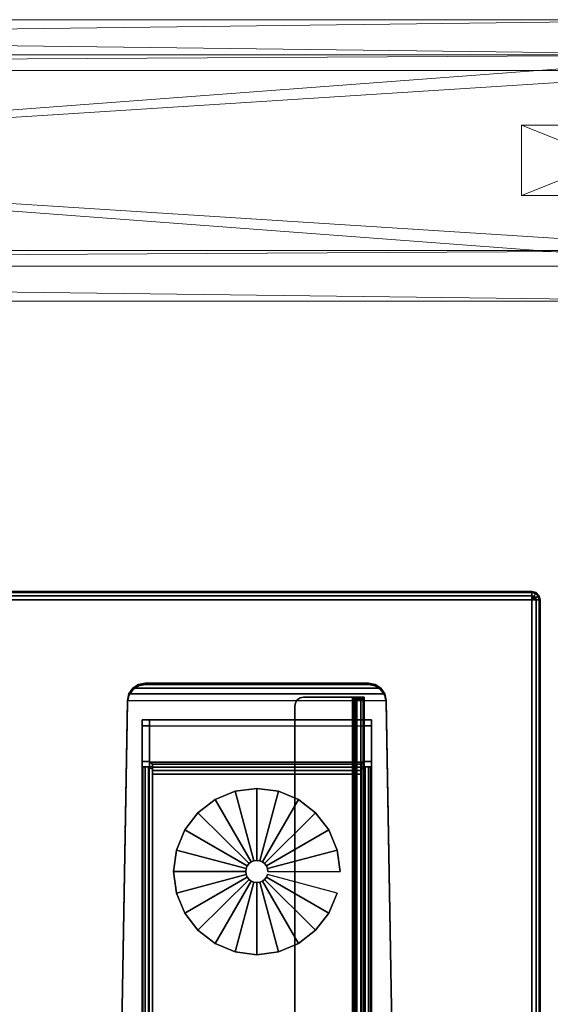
# Model space of a CAD drawing. Header units: inches. Extents: x 18783 to 19393, y 13900 to 14269.
# Tile 255 of 256: x 19378.62 to 19386.15, y 14254.52 to 14268.5. Entities that reach past the tile are written whole.
import ezdxf

# ---------------------------------------------------------------- set-up
doc = ezdxf.new("R2010")
doc.units = ezdxf.units.IN
doc.header["$LTSCALE"] = 96
doc.header["$MEASUREMENT"] = 0
for name, color, linetype in [('A-FURN-3-TABLE-LEG-BASE', 253, 'Continuous'), ('A-FURN-3-TABLE-LEG-BASE-EXTENSION', 251, 'Continuous'), ('A-FURN-3-TABLE-LEG-GLIDE', 254, 'Continuous'), ('A-FURN-3-WKSF-TOP', 254, 'Continuous'), ('A-FURN-3-WKSF-TRIM', 252, 'Continuous'), ('CET Default', 7, 'Continuous')]:
    doc.layers.add(name, color=color, linetype=linetype)
for name, color, linetype, true_color in [('CET color AntiqueWhite3', 7, 'Continuous', 0xc6c3b4), ('CET color Grey4', 7, 'Continuous', 0x0a0a0a), ('CET color Grey80', 7, 'Continuous', 0xcdcec9)]:
    doc.layers.add(name, color=color, linetype=linetype, true_color=true_color)

# ---------------------------------------------------------------- blocks, each defined once
blk = doc.blocks.new('TARA-2970-JE-3D-3')
at = {"layer": 'A-FURN-3-TABLE-LEG-BASE'}
for points in [[(65.394, -2.325, 1.275), (65.394, -2.301, 1.449), (68.56, -2.301, 1.449), (68.56, -2.325, 1.275)], [(65.35, -2.91, 1.357), (65.455, -2.91, 1.357), (65.455, -2.825, 1.295), (65.35, -2.825, 1.295)], [(65.35, -2.825, 1.295), (65.455, -2.825, 1.295), (65.455, -3.416, 0.489), (65.35, -3.416, 0.489)], [(65.35, -3.416, 0.489), (65.35, -3.489, 0.489), (65.35, -3.489, 0.528), (65.35, -2.825, 1.295)], [(65.455, -2.91, 1.357), (65.35, -2.91, 1.357), (65.35, -10.243, 2.383), (65.455, -10.243, 2.383)], [(68.499, -2.907, 1.355), (68.499, -2.823, 1.293), (65.455, -2.823, 1.293), (65.455, -2.907, 1.355)], [(65.455, -2.823, 1.293), (68.499, -2.823, 1.293), (68.499, -3.426, 0.47), (65.455, -3.426, 0.47)], [(65.455, -3.426, 0.47), (65.455, -3.511, 0.532), (65.455, -2.907, 1.355), (65.455, -2.823, 1.293)], [(68.499, -2.823, 1.293), (68.499, -2.907, 1.355), (68.499, -3.489, 0.528), (68.499, -3.426, 0.47)], [(68.499, -3.416, 0.489), (68.499, -3.489, 0.489), (68.499, -3.489, 0.528), (68.499, -2.825, 1.295)], [(68.604, -2.825, 1.295), (68.499, -2.825, 1.295), (68.499, -2.91, 1.357), (68.604, -2.91, 1.357)], [(68.499, -2.825, 1.295), (68.604, -2.825, 1.295), (68.604, -3.416, 0.489), (68.499, -3.416, 0.489)], [(68.499, -3.511, 0.532), (68.499, -3.426, 0.47), (68.499, -2.825, 1.295), (68.499, -2.907, 1.355)], [(68.499, -10.243, 2.383), (68.604, -10.243, 2.383), (68.604, -2.91, 1.357), (68.499, -2.91, 1.357)], [(68.604, -3.489, 0.528), (68.604, -3.489, 0.489), (68.604, -3.416, 0.489), (68.604, -2.825, 1.295)], [(65.455, -3.416, 0.489), (65.455, -3.489, 0.528), (65.35, -3.489, 0.489), (65.35, -3.416, 0.489)], [(65.495, -3.524, 0.517), (65.455, -3.511, 0.532), (65.455, -3.426, 0.47), (65.495, -3.452, 0.441)], [(68.459, -3.452, 0.441), (68.499, -3.426, 0.47), (68.499, -3.511, 0.532), (68.459, -3.524, 0.517)], [(68.499, -3.416, 0.489), (68.604, -3.416, 0.489), (68.604, -3.489, 0.489), (68.499, -3.489, 0.489)], [(68.499, -3.489, 0.489), (68.604, -3.489, 0.489), (68.604, -3.489, 0.528), (68.499, -3.489, 0.528)], [(68.459, -28.264, 0.384), (65.495, -28.264, 0.384), (65.495, -3.596, 0.384), (68.459, -3.596, 0.384)]]:
    blk.add_3dface(points, dxfattribs=at)
for points, invisible_edges in [([(65.008, -10.243, 2.383), (65.008, -10.219, 2.556), (65.142, -2.546, 1.483), (65.142, -2.57, 1.31)], 1), ([(65.142, -2.546, 1.483), (65.008, -10.219, 2.556), (65.579, -10.219, 2.556), (65.579, -9.091, 2.398)], 8), ([(68.812, -2.546, 1.483), (65.142, -2.546, 1.483), (65.674, -8.998, 2.385), (68.281, -8.998, 2.385)], 11), ([(65.579, -9.091, 2.398), (65.586, -9.056, 2.393), (65.142, -2.546, 1.483)], 10), ([(65.142, -2.546, 1.483), (65.586, -9.056, 2.393), (65.607, -9.025, 2.389)], 9), ([(65.607, -9.025, 2.389), (65.638, -9.005, 2.386), (65.142, -2.546, 1.483)], 10), ([(65.142, -2.546, 1.483), (65.638, -9.005, 2.386), (65.674, -8.998, 2.385)], 9), ([(68.281, -8.998, 2.385), (68.317, -9.005, 2.386), (68.812, -2.546, 1.483)], 10), ([(68.812, -2.546, 1.483), (68.317, -9.005, 2.386), (68.347, -9.025, 2.389)], 9), ([(68.347, -9.025, 2.389), (68.367, -9.055, 2.393), (68.812, -2.546, 1.483)], 10), ([(68.812, -2.546, 1.483), (68.367, -9.055, 2.393), (68.375, -9.091, 2.398)], 9), ([(68.375, -9.091, 2.398), (68.375, -10.219, 2.556), (68.945, -10.219, 2.556), (68.812, -2.546, 1.483)], 8), ([(68.945, -10.219, 2.556), (68.945, -10.243, 2.383), (68.812, -2.57, 1.31), (68.812, -2.546, 1.483)], 1), ([(65.35, -2.91, 1.357), (65.35, -2.825, 1.295), (65.35, -3.489, 0.528), (65.35, -28.336, 0.528)], 8), ([(65.35, -28.336, 0.528), (65.35, -10.595, 2.398), (65.35, -10.243, 2.383), (65.35, -2.91, 1.357)], 11), ([(68.604, -3.489, 0.528), (68.604, -2.825, 1.295), (68.604, -2.91, 1.357), (68.604, -28.336, 0.528)], 4), ([(68.604, -10.243, 2.383), (68.604, -10.595, 2.398), (68.604, -28.336, 0.528), (68.604, -2.91, 1.357)], 7), ([(65.458, -3.489, 0.513), (65.361, -3.489, 0.473), (65.35, -3.489, 0.528), (65.455, -3.489, 0.528)], 1), ([(65.467, -3.489, 0.5), (65.393, -3.489, 0.426), (65.361, -3.489, 0.473), (65.458, -3.489, 0.513)], 5), ([(65.48, -3.489, 0.492), (65.439, -3.489, 0.395), (65.393, -3.489, 0.426), (65.467, -3.489, 0.5)], 5), ([(65.495, -3.489, 0.489), (65.495, -3.489, 0.384), (65.439, -3.489, 0.395), (65.48, -3.489, 0.492)], 5), ([(68.459, -3.489, 0.384), (68.459, -3.489, 0.489), (68.474, -3.489, 0.492), (68.514, -3.489, 0.395)], 4), ([(68.514, -3.489, 0.395), (68.474, -3.489, 0.492), (68.487, -3.489, 0.5), (68.561, -3.489, 0.426)], 5), ([(68.561, -3.489, 0.426), (68.487, -3.489, 0.5), (68.496, -3.489, 0.513), (68.593, -3.489, 0.473)], 5), ([(68.593, -3.489, 0.473), (68.496, -3.489, 0.513), (68.499, -3.489, 0.528), (68.604, -3.489, 0.528)], 1)]:
    blk.add_3dface(points, dxfattribs=dict(at, invisible_edges=invisible_edges))
at = {"layer": 'A-FURN-3-TABLE-LEG-BASE-EXTENSION'}
for points, invisible_edges in [([(67.593, -24.49, 27.645), (67.552, -24.463, 27.645), (67.552, -2.54, 27.645), (67.593, -2.512, 27.645)], 10), ([(67.641, -24.5, 27.645), (67.593, -24.49, 27.645), (67.593, -2.512, 27.645), (67.641, -2.503, 27.645)], 10), ([(68.335, -2.503, 27.75), (68.335, -2.503, 27.645), (67.641, -2.503, 27.645), (67.641, -2.503, 27.75)], 1), ([(67.641, -2.503, 27.645), (68.335, -2.503, 27.645), (68.335, -24.5, 27.645), (67.641, -24.5, 27.645)], 13), ([(68.335, -2.503, 27.75), (68.398, -2.503, 27.737), (68.358, -2.503, 27.64), (68.335, -2.503, 27.645)], 10), ([(68.398, -2.503, 27.737), (68.452, -2.503, 27.702), (68.377, -2.503, 27.627), (68.358, -2.503, 27.64)], 10), ([(68.452, -2.503, 27.702), (68.487, -2.503, 27.648), (68.39, -2.503, 27.608), (68.377, -2.503, 27.627)], 10), ([(68.487, -2.503, 27.648), (68.5, -2.503, 27.585), (68.395, -2.503, 27.585), (68.39, -2.503, 27.608)], 10), ([(68.395, -2.503, 27.585), (68.5, -2.503, 27.585), (68.5, -2.503, 27.49), (68.395, -2.503, 27.49)], 1), ([(68.395, -2.503, 27.585), (68.395, -2.503, 27.49), (68.395, -24.5, 27.531), (68.395, -24.5, 27.585)], 2), ([(68.395, -2.503, 27.49), (68.395, -2.506, 27.464), (68.395, -24.493, 27.491), (68.395, -24.5, 27.531)], 10), ([(68.395, -2.506, 27.464), (68.395, -2.514, 27.44), (68.395, -24.474, 27.455), (68.395, -24.493, 27.491)], 10), ([(68.395, -2.514, 27.44), (68.395, -2.526, 27.417), (68.395, -24.444, 27.427), (68.395, -24.474, 27.455)], 10), ([(68.5, -24.5, 27.585), (68.5, -24.5, 27.531), (68.5, -2.503, 27.49), (68.5, -2.503, 27.585)], 2), ([(68.5, -24.493, 27.491), (68.5, -2.506, 27.464), (68.5, -2.503, 27.49), (68.5, -24.5, 27.531)], 5), ([(68.5, -24.474, 27.455), (68.5, -2.514, 27.44), (68.5, -2.506, 27.464), (68.5, -24.493, 27.491)], 5), ([(68.5, -24.444, 27.427), (68.5, -2.526, 27.417), (68.5, -2.514, 27.44), (68.5, -24.474, 27.455)], 5), ([(67.525, -24.423, 27.645), (67.516, -24.375, 27.645), (67.516, -2.628, 27.645), (67.525, -2.58, 27.645)], 8), ([(67.552, -24.463, 27.645), (67.525, -24.423, 27.645), (67.525, -2.58, 27.645), (67.552, -2.54, 27.645)], 10), ([(68.395, -2.526, 27.417), (68.395, -2.544, 27.398), (68.395, -24.407, 27.41), (68.395, -24.444, 27.427)], 10), ([(68.395, -7.778, 25.281), (68.395, -12.873, 25.166), (68.395, -24.407, 27.41), (68.395, -2.544, 27.398)], 5), ([(68.5, -24.407, 27.41), (68.5, -2.544, 27.398), (68.5, -2.526, 27.417), (68.5, -24.444, 27.427)], 5), ([(68.5, -24.407, 27.41), (68.5, -12.873, 25.166), (68.5, -7.778, 25.281), (68.5, -2.544, 27.398)], 10)]:
    blk.add_3dface(points, dxfattribs=dict(at, invisible_edges=invisible_edges))
for points in [[(67.516, -24.375, 27.645), (67.516, -24.375, 27.75), (67.516, -2.628, 27.75), (67.516, -2.628, 27.645)], [(68.5, -2.544, 27.398), (68.5, -7.778, 25.281), (68.395, -7.778, 25.281), (68.395, -2.544, 27.398)]]:
    blk.add_3dface(points, dxfattribs=at)
at = {"layer": 'A-FURN-3-WKSF-TOP', "invisible_edges": 12}
for points in [[(70.882, -1.118, 29), (1.118, -1.118, 29), (1.118, -29.882, 29), (70.882, -29.882, 29)], [(1.118, -29.882, 27.75), (1.118, -1.118, 27.75), (70.882, -1.118, 27.75), (70.882, -29.882, 27.75)]]:
    blk.add_3dface(points, dxfattribs=at)
at = {"layer": 'A-FURN-3-WKSF-TRIM'}
for points in [[(70.882, -1, 28.882), (70.882, -1, 27.868), (1.118, -1, 27.868), (1.118, -1, 28.882)], [(71, -29.882, 28.882), (71, -29.882, 27.868), (71, -1.118, 27.868), (71, -1.118, 28.882)]]:
    blk.add_3dface(points, dxfattribs=at)
at = {"layer": 'A-FURN-3-TABLE-LEG-BASE'}
mesh = blk.add_polymesh((2, 5), dxfattribs=at)
for k, corner in enumerate([(65.394, -2.325, 1.275), (65.298, -2.344, 1.278), (65.217, -2.397, 1.285), (65.162, -2.476, 1.296), (65.142, -2.57, 1.31), (65.394, -2.301, 1.449), (65.298, -2.32, 1.451), (65.217, -2.373, 1.459), (65.162, -2.452, 1.47), (65.142, -2.546, 1.483)]):
    mesh.set_mesh_vertex(divmod(k, 5), corner)
mesh = blk.add_polymesh((2, 5), dxfattribs=at)
for k, corner in enumerate([(65.394, -2.301, 1.449), (65.298, -2.32, 1.451), (65.217, -2.373, 1.459), (65.162, -2.452, 1.47), (65.142, -2.546, 1.483), (68.56, -2.301, 1.449), (68.655, -2.32, 1.451), (68.737, -2.373, 1.459), (68.792, -2.452, 1.47), (68.812, -2.546, 1.483)]):
    mesh.set_mesh_vertex(divmod(k, 5), corner)
mesh = blk.add_polymesh((2, 5), dxfattribs=at)
for k, corner in enumerate([(68.56, -2.301, 1.449), (68.655, -2.32, 1.451), (68.737, -2.373, 1.459), (68.792, -2.452, 1.47), (68.812, -2.546, 1.483), (68.56, -2.325, 1.275), (68.655, -2.344, 1.278), (68.737, -2.397, 1.285), (68.792, -2.476, 1.296), (68.812, -2.57, 1.31)]):
    mesh.set_mesh_vertex(divmod(k, 5), corner)
mesh = blk.add_polymesh((2, 5), dxfattribs=at)
for k, corner in enumerate([(65.35, -3.489, 0.528), (65.361, -3.489, 0.473), (65.393, -3.489, 0.426), (65.439, -3.489, 0.395), (65.495, -3.489, 0.384), (65.35, -28.336, 0.528), (65.361, -28.336, 0.473), (65.393, -28.336, 0.426), (65.439, -28.336, 0.395), (65.495, -28.336, 0.384)]):
    mesh.set_mesh_vertex(divmod(k, 5), corner)
mesh = blk.add_polymesh((2, 5), dxfattribs=at)
for k, corner in enumerate([(68.499, -3.426, 0.47), (68.459, -3.452, 0.441), (68.459, -3.495, 0.41), (68.459, -3.544, 0.39), (68.459, -3.596, 0.384), (65.455, -3.426, 0.47), (65.495, -3.452, 0.441), (65.495, -3.495, 0.41), (65.495, -3.544, 0.39), (65.495, -3.596, 0.384)]):
    mesh.set_mesh_vertex(divmod(k, 5), corner)
mesh = blk.add_polymesh((2, 4), dxfattribs=at)
for k, corner in enumerate([(65.495, -3.452, 0.441), (65.495, -3.495, 0.41), (65.495, -3.544, 0.39), (65.495, -3.596, 0.384), (65.495, -3.524, 0.517), (65.495, -3.545, 0.502), (65.495, -3.57, 0.492), (65.495, -3.596, 0.489)]):
    mesh.set_mesh_vertex(divmod(k, 4), corner)
mesh = blk.add_polymesh((2, 4), dxfattribs=at)
for k, corner in enumerate([(68.459, -3.524, 0.517), (68.459, -3.545, 0.502), (68.459, -3.57, 0.492), (68.459, -3.596, 0.489), (68.459, -3.452, 0.441), (68.459, -3.495, 0.41), (68.459, -3.544, 0.39), (68.459, -3.596, 0.384)]):
    mesh.set_mesh_vertex(divmod(k, 4), corner)
mesh = blk.add_polymesh((2, 5), dxfattribs=at)
for k, corner in enumerate([(68.459, -3.489, 0.384), (68.514, -3.489, 0.395), (68.561, -3.489, 0.426), (68.593, -3.489, 0.473), (68.604, -3.489, 0.528), (68.459, -28.336, 0.384), (68.514, -28.336, 0.395), (68.561, -28.336, 0.426), (68.593, -28.336, 0.473), (68.604, -28.336, 0.528)]):
    mesh.set_mesh_vertex(divmod(k, 5), corner)
at = {"layer": 'A-FURN-3-TABLE-LEG-BASE-EXTENSION'}
mesh = blk.add_polymesh((2, 5), dxfattribs=at)
for k, corner in enumerate([(67.641, -2.503, 27.645), (67.593, -2.512, 27.645), (67.552, -2.54, 27.645), (67.525, -2.58, 27.645), (67.516, -2.628, 27.645), (67.641, -2.503, 27.75), (67.593, -2.512, 27.75), (67.552, -2.54, 27.75), (67.525, -2.58, 27.75), (67.516, -2.628, 27.75)]):
    mesh.set_mesh_vertex(divmod(k, 5), corner)
mesh = blk.add_polymesh((2, 5), dxfattribs=at)
for k, corner in enumerate([(68.335, -2.503, 27.645), (68.358, -2.503, 27.64), (68.377, -2.503, 27.627), (68.39, -2.503, 27.608), (68.395, -2.503, 27.585), (68.335, -24.5, 27.645), (68.358, -24.5, 27.64), (68.377, -24.5, 27.627), (68.39, -24.5, 27.608), (68.395, -24.5, 27.585)]):
    mesh.set_mesh_vertex(divmod(k, 5), corner)
mesh = blk.add_polymesh((2, 5), dxfattribs=at)
for k, corner in enumerate([(68.335, -24.5, 27.75), (68.398, -24.5, 27.737), (68.452, -24.5, 27.702), (68.487, -24.5, 27.648), (68.5, -24.5, 27.585), (68.335, -2.503, 27.75), (68.398, -2.503, 27.737), (68.452, -2.503, 27.702), (68.487, -2.503, 27.648), (68.5, -2.503, 27.585)]):
    mesh.set_mesh_vertex(divmod(k, 5), corner)
mesh = blk.add_polymesh((2, 5), dxfattribs=at)
for k, corner in enumerate([(68.5, -2.503, 27.49), (68.5, -2.506, 27.464), (68.5, -2.514, 27.44), (68.5, -2.526, 27.417), (68.5, -2.544, 27.398), (68.395, -2.503, 27.49), (68.395, -2.506, 27.464), (68.395, -2.514, 27.44), (68.395, -2.526, 27.417), (68.395, -2.544, 27.398)]):
    mesh.set_mesh_vertex(divmod(k, 5), corner)
at = {"layer": 'A-FURN-3-TABLE-LEG-GLIDE'}
mesh = blk.add_polymesh((2, 24), dxfattribs=dict(at, n_close=True))
for k, corner in enumerate([(68.158, -4.978), (68.118, -4.672), (68, -4.387), (67.812, -4.142), (67.567, -3.955), (67.283, -3.837), (66.977, -3.796), (66.671, -3.837), (66.386, -3.955), (66.142, -4.142), (65.954, -4.387), (65.836, -4.672), (65.796, -4.978), (65.836, -5.283), (65.954, -5.568), (66.142, -5.813), (66.386, -6), (66.671, -6.118), (66.977, -6.159), (67.283, -6.118), (67.567, -6), (67.812, -5.813), (68, -5.568), (68.118, -5.283), (68.158, -4.978, 0.315), (68.118, -4.672, 0.315), (68, -4.387, 0.315), (67.812, -4.142, 0.315), (67.567, -3.955, 0.315), (67.283, -3.837, 0.315), (66.977, -3.796, 0.315), (66.671, -3.837, 0.315), (66.386, -3.955, 0.315), (66.142, -4.142, 0.315), (65.954, -4.387, 0.315), (65.836, -4.672, 0.315), (65.796, -4.978, 0.315), (65.836, -5.283, 0.315), (65.954, -5.568, 0.315), (66.142, -5.813, 0.315), (66.386, -6, 0.315), (66.671, -6.118, 0.315), (66.977, -6.159, 0.315), (67.283, -6.118, 0.315), (67.567, -6, 0.315), (67.812, -5.813, 0.315), (68, -5.568, 0.315), (68.118, -5.283, 0.315)]):
    mesh.set_mesh_vertex(divmod(k, 24), corner)
mesh = blk.add_polymesh((2, 24), dxfattribs=dict(at, n_close=True))
for k, corner in enumerate([(68.158, -4.978, 0.315), (68.118, -4.672, 0.315), (68, -4.387, 0.315), (67.812, -4.142, 0.315), (67.567, -3.955, 0.315), (67.283, -3.837, 0.315), (66.977, -3.796, 0.315), (66.671, -3.837, 0.315), (66.386, -3.955, 0.315), (66.142, -4.142, 0.315), (65.954, -4.387, 0.315), (65.836, -4.672, 0.315), (65.796, -4.978, 0.315), (65.836, -5.283, 0.315), (65.954, -5.568, 0.315), (66.142, -5.813, 0.315), (66.386, -6, 0.315), (66.671, -6.118, 0.315), (66.977, -6.159, 0.315), (67.283, -6.118, 0.315), (67.567, -6, 0.315), (67.812, -5.813, 0.315), (68, -5.568, 0.315), (68.118, -5.283, 0.315), (67.134, -4.978, 0.315), (67.129, -4.937, 0.315), (67.113, -4.899, 0.315), (67.088, -4.866, 0.315), (67.056, -4.841, 0.315), (67.018, -4.825, 0.315), (66.977, -4.82, 0.315), (66.936, -4.825, 0.315), (66.898, -4.841, 0.315), (66.866, -4.866, 0.315), (66.841, -4.899, 0.315), (66.825, -4.937, 0.315), (66.819, -4.978, 0.315), (66.825, -5.018, 0.315), (66.841, -5.056, 0.315), (66.866, -5.089, 0.315), (66.898, -5.114, 0.315), (66.936, -5.13, 0.315), (66.977, -5.135, 0.315), (67.018, -5.13, 0.315), (67.056, -5.114, 0.315), (67.088, -5.089, 0.315), (67.113, -5.056, 0.315), (67.129, -5.018, 0.315)]):
    mesh.set_mesh_vertex(divmod(k, 24), corner)
mesh = blk.add_polymesh((2, 24), dxfattribs=dict(at, n_close=True))
for k, corner in enumerate([(67.134, -4.978, 0.315), (67.129, -4.937, 0.315), (67.113, -4.899, 0.315), (67.088, -4.866, 0.315), (67.056, -4.841, 0.315), (67.018, -4.825, 0.315), (66.977, -4.82, 0.315), (66.936, -4.825, 0.315), (66.898, -4.841, 0.315), (66.866, -4.866, 0.315), (66.841, -4.899, 0.315), (66.825, -4.937, 0.315), (66.819, -4.978, 0.315), (66.825, -5.018, 0.315), (66.841, -5.056, 0.315), (66.866, -5.089, 0.315), (66.898, -5.114, 0.315), (66.936, -5.13, 0.315), (66.977, -5.135, 0.315), (67.018, -5.13, 0.315), (67.056, -5.114, 0.315), (67.088, -5.089, 0.315), (67.113, -5.056, 0.315), (67.129, -5.018, 0.315), (67.134, -4.978, 1.575), (67.129, -4.937, 1.575), (67.113, -4.899, 1.575), (67.088, -4.866, 1.575), (67.056, -4.841, 1.575), (67.018, -4.825, 1.575), (66.977, -4.82, 1.575), (66.936, -4.825, 1.575), (66.898, -4.841, 1.575), (66.866, -4.866, 1.575), (66.841, -4.899, 1.575), (66.825, -4.937, 1.575), (66.819, -4.978, 1.575), (66.825, -5.018, 1.575), (66.841, -5.056, 1.575), (66.866, -5.089, 1.575), (66.898, -5.114, 1.575), (66.936, -5.13, 1.575), (66.977, -5.135, 1.575), (67.018, -5.13, 1.575), (67.056, -5.114, 1.575), (67.088, -5.089, 1.575), (67.113, -5.056, 1.575), (67.129, -5.018, 1.575)]):
    mesh.set_mesh_vertex(divmod(k, 24), corner)
at = {"layer": 'A-FURN-3-WKSF-TRIM'}
mesh = blk.add_polymesh((2, 4), dxfattribs=at)
for k, corner in enumerate([(70.882, -1.118, 29), (70.882, -1.059, 28.984), (70.882, -1.016, 28.941), (70.882, -1, 28.882), (1.118, -1.118, 29), (1.118, -1.059, 28.984), (1.118, -1.016, 28.941), (1.118, -1, 28.882)]):
    mesh.set_mesh_vertex(divmod(k, 4), corner)
mesh = blk.add_polymesh((2, 4), dxfattribs=at)
for k, corner in enumerate([(70.882, -1, 27.868), (70.882, -1.016, 27.809), (70.882, -1.059, 27.766), (70.882, -1.118, 27.75), (1.118, -1, 27.868), (1.118, -1.016, 27.809), (1.118, -1.059, 27.766), (1.118, -1.118, 27.75)]):
    mesh.set_mesh_vertex(divmod(k, 4), corner)
mesh = blk.add_polymesh((4, 8), dxfattribs=at)
for k, corner in enumerate([(70.882, -1.118, 29), (70.941, -1.118, 28.984), (70.984, -1.118, 28.941), (71, -1.118, 28.882), (71, -1.118, 27.868), (70.984, -1.118, 27.809), (70.941, -1.118, 27.766), (70.882, -1.118, 27.75), (70.882, -1.118, 29), (70.933, -1.088, 28.984), (70.971, -1.067, 28.941), (70.984, -1.059, 28.882), (70.984, -1.059, 27.868), (70.971, -1.067, 27.809), (70.933, -1.088, 27.766), (70.882, -1.118, 27.75), (70.882, -1.118, 29), (70.912, -1.067, 28.984), (70.933, -1.029, 28.941), (70.941, -1.016, 28.882), (70.941, -1.016, 27.868), (70.933, -1.029, 27.809), (70.912, -1.067, 27.766), (70.882, -1.118, 27.75), (70.882, -1.118, 29), (70.882, -1.059, 28.984), (70.882, -1.016, 28.941), (70.882, -1, 28.882), (70.882, -1, 27.868), (70.882, -1.016, 27.809), (70.882, -1.059, 27.766), (70.882, -1.118, 27.75)]):
    mesh.set_mesh_vertex(divmod(k, 8), corner)
mesh = blk.add_polymesh((2, 4), dxfattribs=at)
for k, corner in enumerate([(70.882, -29.882, 29), (70.941, -29.882, 28.984), (70.984, -29.882, 28.941), (71, -29.882, 28.882), (70.882, -1.118, 29), (70.941, -1.118, 28.984), (70.984, -1.118, 28.941), (71, -1.118, 28.882)]):
    mesh.set_mesh_vertex(divmod(k, 4), corner)
mesh = blk.add_polymesh((2, 4), dxfattribs=at)
for k, corner in enumerate([(71, -29.882, 27.868), (70.984, -29.882, 27.809), (70.941, -29.882, 27.766), (70.882, -29.882, 27.75), (71, -1.118, 27.868), (70.984, -1.118, 27.809), (70.941, -1.118, 27.766), (70.882, -1.118, 27.75)]):
    mesh.set_mesh_vertex(divmod(k, 4), corner)
blk = doc.blocks.new('*C156')
at = {"layer": 'CET color AntiqueWhite3', "linetype": 'Continuous', "lineweight": 0}
mesh = blk.add_polyface(dxfattribs=at)
corners = [(39.843, 0.5, 107), (0.157, 0.5, 107), (0.157, 0, 107), (39.843, 0, 107), (0.157, 0.5, 1.252), (0.157, 0, 1.252), (39.843, 0.5, 1.252), (39.843, 0, 1.252)]
mesh.append_faces([[corners[k] for k in face] for face in [(0, 2, 3, 0), (1, 5, 2, 1), (1, 6, 4, 1), (5, 3, 2, 5), (4, 7, 5, 4), (6, 3, 7, 6)]], dxfattribs={"vtx0": -1, "vtx3": -1})
mesh.append_faces([[corners[k] for k in face] for face in [(0, 1, 2, 0), (1, 4, 5, 1), (1, 0, 6, 1), (5, 7, 3, 5), (4, 6, 7, 4), (6, 0, 3, 6)]], dxfattribs={"vtx2": -1})
at = {"layer": 'CET color Grey4', "linetype": 'Continuous', "lineweight": 0}
mesh = blk.add_polyface(dxfattribs=at)
corners = [(40, 3.5), (0, 3.5), (0, 3.5, 1.252), (40, 3.5, 1.252), (0, 0.5), (0, 0.5, 1.252), (40, 0.5), (40, 0.5, 1.252)]
mesh.append_faces([[corners[k] for k in face] for face in [(0, 2, 3, 0), (1, 5, 2, 1), (1, 6, 4, 1), (5, 3, 2, 5), (4, 7, 5, 4), (6, 3, 7, 6)]], dxfattribs={"vtx0": -1, "vtx3": -1})
mesh.append_faces([[corners[k] for k in face] for face in [(0, 1, 2, 0), (1, 4, 5, 1), (1, 0, 6, 1), (5, 7, 3, 5), (4, 6, 7, 4), (6, 0, 3, 6)]], dxfattribs={"vtx2": -1})
mesh = blk.add_polyface(dxfattribs=at)
corners = [(0, 3.28, 107), (0, 0.72, 107), (0, 0.72, 108), (0, 3.28, 108), (40, 3.28, 107), (40, 0.72, 108), (40, 0.72, 107), (40, 3.28, 108)]
mesh.append_faces([[corners[k] for k in face] for face in [(0, 2, 3, 0), (4, 5, 6, 4), (0, 6, 1, 0), (1, 5, 2, 1), (2, 7, 3, 2), (3, 4, 0, 3)]], dxfattribs={"vtx0": -1, "vtx3": -1})
mesh.append_faces([[corners[k] for k in face] for face in [(0, 1, 2, 0), (4, 7, 5, 4), (0, 4, 6, 0), (1, 6, 5, 1), (2, 5, 7, 2), (3, 7, 4, 3)]], dxfattribs={"vtx2": -1})
at = {"layer": 'CET color Grey80', "linetype": 'Continuous', "lineweight": 0}
mesh = blk.add_polyface(dxfattribs=at)
corners = [(39.843, 4, 1.252), (0.157, 4, 1.252), (0.157, 4, 107), (39.843, 4, 107)]
mesh.append_faces([[corners[k] for k in face] for face in [(0, 2, 3, 0)]], dxfattribs={"vtx0": -1, "vtx3": -1})
mesh.append_faces([[corners[k] for k in face] for face in [(0, 1, 2, 0)]], dxfattribs={"vtx2": -1})
mesh = blk.add_polyface(dxfattribs=at)
corners = [(39.843, 4, 1.252), (39.843, 3.5, 1.252), (0.157, 4, 1.252), (0.157, 3.5, 1.252)]
mesh.append_faces([[corners[k] for k in face] for face in [(2, 1, 3, 2)]], dxfattribs={"vtx0": -1, "vtx3": -1})
mesh.append_faces([[corners[k] for k in face] for face in [(0, 1, 2, 0)]], dxfattribs={"vtx1": -1})
mesh = blk.add_polyface(dxfattribs=at)
corners = [(39.843, 3.5, 107), (39.843, 4, 107), (0.157, 4, 107), (0.157, 3.5, 107)]
mesh.append_faces([[corners[k] for k in face] for face in [(0, 2, 3, 0)]], dxfattribs={"vtx0": -1, "vtx3": -1})
mesh.append_faces([[corners[k] for k in face] for face in [(0, 1, 2, 0)]], dxfattribs={"vtx2": -1})
mesh = blk.add_polyface(dxfattribs=at)
corners = [(40, 3.5, 9.906), (0, 3.5, 9.906), (0, 3.5, 11.65), (40, 3.5, 11.65), (0, 0.5, 9.906), (0, 0.5, 11.65), (40, 0.5, 9.906), (40, 0.5, 11.65)]
mesh.append_faces([[corners[k] for k in face] for face in [(0, 2, 3, 0), (1, 5, 2, 1), (1, 6, 4, 1), (5, 3, 2, 5), (4, 7, 5, 4), (6, 3, 7, 6)]], dxfattribs={"vtx0": -1, "vtx3": -1})
mesh.append_faces([[corners[k] for k in face] for face in [(0, 1, 2, 0), (1, 4, 5, 1), (1, 0, 6, 1), (5, 7, 3, 5), (4, 6, 7, 4), (6, 0, 3, 6)]], dxfattribs={"vtx2": -1})
mesh = blk.add_polyface(dxfattribs=at)
corners = [(40, 3.28, 107), (40, 3.5, 107), (0, 3.28, 107), (0, 3.5, 107), (40, 3.28, 105.677), (0, 3.28, 105.677), (40, 0.72, 105.677), (0, 0.72, 105.677), (40, 0.72, 107), (0, 0.72, 107), (40, 0.5, 107), (0, 0.5, 107), (40, 0.5, 104.165), (0, 0.5, 104.165), (0, 3.5, 104.165), (40, 3.5, 104.165)]
mesh.append_faces([[corners[k] for k in face] for face in [(2, 14, 5, 2), (4, 15, 0, 4)]], dxfattribs={"vtx0": -1, "vtx1": -1, "vtx3": -1})
mesh.append_faces([[corners[k] for k in face] for face in [(7, 13, 11, 7), (7, 14, 13, 7), (15, 4, 6, 15)]], dxfattribs={"vtx0": -1, "vtx2": -1, "vtx3": -1})
mesh.append_faces([[corners[k] for k in face] for face in [(7, 11, 9, 7)]], dxfattribs={"vtx0": -1, "vtx3": -1})
mesh.append_faces([[corners[k] for k in face] for face in [(0, 1, 2, 0), (4, 0, 5, 4), (6, 4, 7, 6), (8, 6, 9, 8), (10, 8, 11, 10), (12, 10, 13, 12), (8, 10, 6, 8), (15, 12, 14, 15), (1, 15, 3, 1)]], dxfattribs={"vtx1": -1})
mesh.append_faces([[corners[k] for k in face] for face in [(7, 5, 14, 7), (12, 15, 6, 12), (10, 12, 6, 10)]], dxfattribs={"vtx1": -1, "vtx2": -1})
mesh.append_faces([[corners[k] for k in face] for face in [(1, 3, 2, 1), (0, 2, 5, 0), (4, 5, 7, 4), (6, 7, 9, 6), (8, 9, 11, 8), (10, 11, 13, 10), (2, 3, 14, 2), (15, 1, 0, 15), (12, 13, 14, 12), (15, 14, 3, 15)]], dxfattribs={"vtx2": -1})
mesh = blk.add_polyface(dxfattribs=at)
corners = [(0.157, 3.5, 1.252), (39.843, 3.5, 1.252), (0.157, 3.5, 107), (39.843, 3.5, 107)]
mesh.append_faces([[corners[k] for k in face] for face in [(2, 1, 3, 2)]], dxfattribs={"vtx0": -1, "vtx3": -1})
mesh.append_faces([[corners[k] for k in face] for face in [(0, 1, 2, 0)]], dxfattribs={"vtx1": -1})
mesh = blk.add_polyface(dxfattribs=at)
corners = [(3.201, 2.5, 0.5), (0.701, 2.5, 0.5), (0.701, 2.5, 10.831), (3.201, 2.5, 10.831), (0.701, 1.5, 0.5), (0.701, 1.5, 10.831), (3.201, 1.5, 0.5), (3.201, 1.5, 10.831)]
mesh.append_faces([[corners[k] for k in face] for face in [(0, 2, 3, 0), (1, 5, 2, 1), (1, 6, 4, 1), (5, 3, 2, 5), (4, 7, 5, 4), (6, 3, 7, 6)]], dxfattribs={"vtx0": -1, "vtx3": -1})
mesh.append_faces([[corners[k] for k in face] for face in [(0, 1, 2, 0), (1, 4, 5, 1), (1, 0, 6, 1), (5, 7, 3, 5), (4, 6, 7, 4), (6, 0, 3, 6)]], dxfattribs={"vtx2": -1})
blk = doc.blocks.new('*C150')
at = {"layer": 'CET Default', "linetype": 'Continuous', "lineweight": 0, "rotation": 180.0000050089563}
blk.add_blockref('*C156', (178.405, 375.779), dxfattribs=at)

msp = doc.modelspace()

# ---------------------------------------------------------------- block references
msp.add_blockref('TARA-2970-JE-3D-3', (19315.008, 14261.38))
at = {"layer": 'CET Default', "linetype": 'Continuous', "lineweight": 0}
msp.add_blockref('*C150', (19210.536, 13892.725), dxfattribs=at)

doc.saveas('drawing.dxf')
